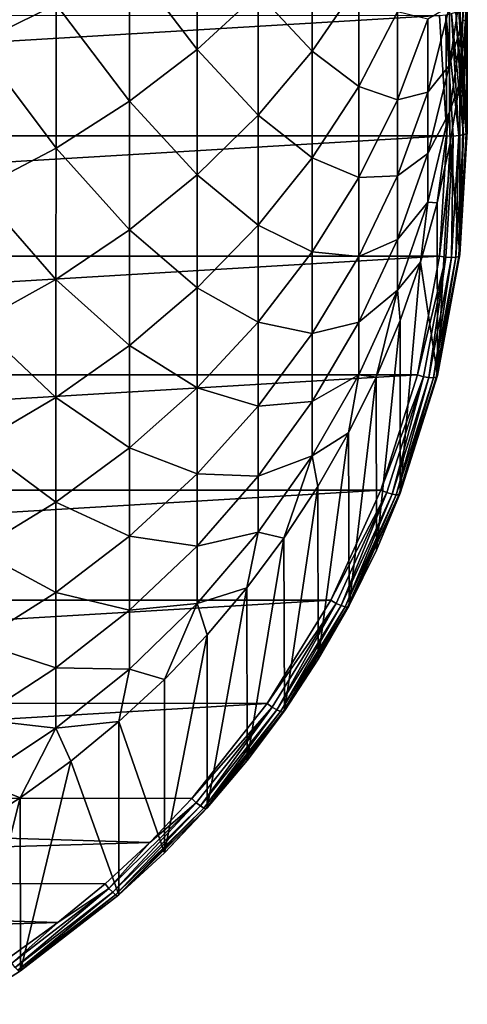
# Model space of a CAD drawing. Header units: metres. Extents: x -25 to 70, y -235 to 25.
# Tile 3 of 89: x 8.65 to 15.25, y -232.8 to -218.29. Entities that reach past the tile are written whole.
import ezdxf

# ---------------------------------------------------------------- set-up
doc = ezdxf.new("R2010")
doc.units = ezdxf.units.M
doc.layers.add('solid_10481012', color=7, linetype='CONTINUOUS')

msp = doc.modelspace()

# ---------------------------------------------------------------- linework, layer by layer
at = {"layer": 'solid_10481012'}
for points in [[(8.0275, -218.635345, 345.584961), (9.189446, -218.064804, 345.02948), (8.027557, -216.307068, 347.803833)], [(15.249917, -219.937149, 306.343536), (15.137452, -218.126724, 306.024323), (15.220906, -216.487152, 320.661987)], [(15.249917, -219.937149, 306.343536), (15.220906, -216.487152, 320.661987), (15.248712, -217.395279, 320.822113)], [(11.269763, -218.727539, 341.470001), (11.269773, -216.706802, 343.707275), (10.273413, -217.420166, 344.401825)], [(11.269763, -218.727539, 341.470001), (12.169317, -217.896759, 340.774261), (11.269773, -216.706802, 343.707275)], [(12.964891, -218.750427, 337.778778), (12.96496, -217.005753, 340.028107), (12.169317, -217.896759, 340.774261)], [(12.964891, -218.750427, 337.778778), (13.650243, -217.750427, 337.061401), (12.96496, -217.005753, 340.028107)], [(15.183857, -218.29805, 323.319366), (15.248719, -216.933853, 322.97406), (15.183877, -217.636246, 325.575348)], [(15.248712, -217.395279, 320.822113), (15.248719, -216.933853, 322.97406), (15.183857, -218.29805, 323.319366)], [(10.273374, -219.490845, 342.109222), (10.273413, -217.420166, 344.401825), (9.189446, -218.064804, 345.02948)], [(10.273374, -219.490845, 342.109222), (11.269763, -218.727539, 341.470001), (10.273413, -217.420166, 344.401825)], [(15.220906, -218.303406, 320.982239), (15.248712, -217.395279, 320.822113), (15.183857, -218.29805, 323.319366)], [(15.249917, -219.937149, 306.343536), (15.248712, -217.395279, 320.822113), (15.220906, -218.303406, 320.982239)], [(14.989514, -218.959137, 326.017853), (15.183877, -217.636246, 325.575348), (14.989537, -218.093613, 328.315704)], [(15.183857, -218.29805, 323.319366), (15.183877, -217.636246, 325.575348), (14.989514, -218.959137, 326.017853)], [(13.650178, -219.271103, 334.764679), (13.650243, -217.750427, 337.061401), (12.964891, -218.750427, 337.778778)], [(13.650178, -219.271103, 334.764679), (14.219501, -218.170837, 334.094025), (13.650243, -217.750427, 337.061401)], [(12.169286, -219.694763, 338.456207), (12.169317, -217.896759, 340.774261), (11.269763, -218.727539, 341.470001)], [(12.169286, -219.694763, 338.456207), (12.964891, -218.750427, 337.778778), (12.169317, -217.896759, 340.774261)], [(9.189376, -220.180603, 342.686859), (9.189446, -218.064804, 345.02948), (8.0275, -218.635345, 345.584961)], [(9.189376, -220.180603, 342.686859), (10.273374, -219.490845, 342.109222), (9.189446, -218.064804, 345.02948)], [(14.219464, -219.468353, 331.77417), (14.219501, -218.170837, 334.094025), (13.650178, -219.271103, 334.764679)], [(14.219464, -219.468353, 331.77417), (14.667312, -218.279327, 331.166382), (14.219501, -218.170837, 334.094025)], [(14.66729, -219.357559, 328.846619), (14.989537, -218.093613, 328.315704), (14.667312, -218.279327, 331.166382)], [(14.989514, -218.959137, 326.017853), (14.989537, -218.093613, 328.315704), (14.66729, -219.357559, 328.846619)], [(14.933475, -218.216141, 305.750366), (14.9499, -220.001205, 306.050201), (14.841071, -218.226654, 305.737305)], [(15.016573, -218.198807, 305.790649), (15.126311, -219.995361, 306.107422), (14.933475, -218.216141, 305.750366)], [(14.933475, -218.216141, 305.750366), (15.042604, -220.002747, 306.065399), (14.9499, -220.001205, 306.050201)], [(15.126311, -219.995361, 306.107422), (15.042604, -220.002747, 306.065399), (14.933475, -218.216141, 305.750366)], [(15.082495, -218.179398, 305.854706), (15.192716, -219.983826, 306.172882), (15.016573, -218.198807, 305.790649)], [(15.192716, -219.983826, 306.172882), (15.126311, -219.995361, 306.107422), (15.016573, -218.198807, 305.790649)], [(15.124773, -218.159805, 305.936279), (15.235303, -219.969299, 306.255371), (15.082495, -218.179398, 305.854706)], [(15.235303, -219.969299, 306.255371), (15.192716, -219.983826, 306.172882), (15.082495, -218.179398, 305.854706)], [(15.124773, -218.159805, 305.936279), (15.137452, -218.126724, 306.024323), (15.249917, -219.937149, 306.343536)], [(15.124773, -218.159805, 305.936279), (15.249917, -219.937149, 306.343536), (15.235303, -219.969299, 306.255371)], [(-14.9499, -219.998795, 306.049774), (-14.840771, -218.224289, 305.736908), (14.841071, -218.226654, 305.737305)], [(-14.9499, -219.998795, 306.049774), (14.841071, -218.226654, 305.737305), (14.9499, -220.001205, 306.050201)], [(14.66729, -219.357559, 328.846619), (14.667312, -218.279327, 331.166382), (14.219464, -219.468353, 331.77417)], [(14.9895, -219.65033, 323.661652), (15.183857, -218.29805, 323.319366), (14.989514, -218.959137, 326.017853)], [(15.13757, -219.207474, 321.141663), (15.183857, -218.29805, 323.319366), (14.9895, -219.65033, 323.661652)], [(15.13757, -219.207474, 321.141663), (15.220906, -218.303406, 320.982239), (15.183857, -218.29805, 323.319366)], [(15.140066, -221.747894, 306.662842), (15.220906, -218.303406, 320.982239), (15.13757, -219.207474, 321.141663)], [(15.140066, -221.747894, 306.662842), (15.249917, -219.937149, 306.343536), (15.220906, -218.303406, 320.982239)], [(8.027446, -220.791122, 343.198151), (9.189376, -220.180603, 342.686859), (8.0275, -218.635345, 345.584961)], [(11.269753, -220.575256, 339.08783), (11.269763, -218.727539, 341.470001), (10.273374, -219.490845, 342.109222)], [(11.269753, -220.575256, 339.08783), (12.169286, -219.694763, 338.456207), (11.269763, -218.727539, 341.470001)], [(12.964828, -220.32196, 335.405243), (12.964891, -218.750427, 337.778778), (12.169286, -219.694763, 338.456207)], [(12.964828, -220.32196, 335.405243), (13.650178, -219.271103, 334.764679), (12.964891, -218.750427, 337.778778)], [(14.667273, -220.259232, 326.452698), (14.989514, -218.959137, 326.017853), (14.66729, -219.357559, 328.846619)], [(14.9895, -219.65033, 323.661652), (14.989514, -218.959137, 326.017853), (14.667273, -220.259232, 326.452698)], [(14.999087, -220.10379, 321.299713), (15.13757, -219.207474, 321.141663), (14.9895, -219.65033, 323.661652)], [(15.140066, -221.747894, 306.662842), (15.13757, -219.207474, 321.141663), (14.999087, -220.10379, 321.299713)], [(13.650122, -220.615707, 332.360657), (13.650178, -219.271103, 334.764679), (12.964828, -220.32196, 335.405243)], [(13.650122, -220.615707, 332.360657), (14.219464, -219.468353, 331.77417), (13.650178, -219.271103, 334.764679)], [(14.219434, -220.588715, 329.36377), (14.66729, -219.357559, 328.846619), (14.219464, -219.468353, 331.77417)], [(14.667273, -220.259232, 326.452698), (14.66729, -219.357559, 328.846619), (14.219434, -220.588715, 329.36377)], [(10.273338, -221.384216, 339.668152), (10.273374, -219.490845, 342.109222), (9.189376, -220.180603, 342.686859)], [(10.273338, -221.384216, 339.668152), (11.269753, -220.575256, 339.08783), (10.273374, -219.490845, 342.109222)], [(14.219434, -220.588715, 329.36377), (14.219464, -219.468353, 331.77417), (13.650122, -220.615707, 332.360657)], [(14.667263, -220.979309, 323.998047), (14.9895, -219.65033, 323.661652), (14.667273, -220.259232, 326.452698)], [(14.806096, -220.989578, 321.455902), (14.9895, -219.65033, 323.661652), (14.667263, -220.979309, 323.998047)], [(14.806096, -220.989578, 321.455902), (14.999087, -220.10379, 321.299713), (14.9895, -219.65033, 323.661652)], [(12.169257, -221.314331, 336.010132), (12.169286, -219.694763, 338.456207), (11.269753, -220.575256, 339.08783)], [(12.169257, -221.314331, 336.010132), (12.964828, -220.32196, 335.405243), (12.169286, -219.694763, 338.456207)], [(15.235303, -219.969299, 306.255371), (15.249917, -219.937149, 306.343536), (15.140066, -221.747894, 306.662842)], [(-14.841071, -221.773346, 306.362701), (-14.9499, -219.998795, 306.049774), (14.9499, -220.001205, 306.050201)], [(-14.841071, -221.773346, 306.362701), (14.9499, -220.001205, 306.050201), (14.840771, -221.775711, 306.363098)], [(14.809143, -223.532639, 306.977539), (14.999087, -220.10379, 321.299713), (14.806096, -220.989578, 321.455902)], [(14.809143, -223.532639, 306.977539), (15.140066, -221.747894, 306.662842), (14.999087, -220.10379, 321.299713)], [(15.042604, -220.002747, 306.065399), (14.840771, -221.775711, 306.363098), (14.9499, -220.001205, 306.050201)], [(15.042604, -220.002747, 306.065399), (14.932172, -221.789246, 306.380402), (14.840771, -221.775711, 306.363098)], [(15.015265, -221.791809, 306.424194), (14.932172, -221.789246, 306.380402), (15.042604, -220.002747, 306.065399)], [(15.126311, -219.995361, 306.107422), (15.015265, -221.791809, 306.424194), (15.042604, -220.002747, 306.065399)], [(15.081182, -221.788162, 306.491028), (15.015265, -221.791809, 306.424194), (15.126311, -219.995361, 306.107422)], [(15.192716, -219.983826, 306.172882), (15.081182, -221.788162, 306.491028), (15.126311, -219.995361, 306.107422)], [(15.123457, -221.778702, 306.574402), (15.081182, -221.788162, 306.491028), (15.192716, -219.983826, 306.172882)], [(15.235303, -219.969299, 306.255371), (15.140066, -221.747894, 306.662842), (15.123457, -221.778702, 306.574402)], [(15.235303, -219.969299, 306.255371), (15.123457, -221.778702, 306.574402), (15.192716, -219.983826, 306.172882)], [(9.18931, -222.11525, 340.192566), (9.189376, -220.180603, 342.686859), (8.027446, -220.791122, 343.198151)], [(9.18931, -222.11525, 340.192566), (10.273338, -221.384216, 339.668152), (9.189376, -220.180603, 342.686859)], [(12.964775, -221.711548, 332.920776), (12.964828, -220.32196, 335.405243), (12.169257, -221.314331, 336.010132)], [(12.964775, -221.711548, 332.920776), (13.650122, -220.615707, 332.360657), (12.964828, -220.32196, 335.405243)], [(14.219411, -221.52562, 326.876282), (14.667273, -220.259232, 326.452698), (14.219434, -220.588715, 329.36377)], [(14.667263, -220.979309, 323.998047), (14.667273, -220.259232, 326.452698), (14.219411, -221.52562, 326.876282)], [(11.269744, -222.239609, 336.574127), (11.269753, -220.575256, 339.08783), (10.273338, -221.384216, 339.668152)], [(11.269744, -222.239609, 336.574127), (12.169257, -221.314331, 336.010132), (11.269753, -220.575256, 339.08783)], [(13.650075, -221.776703, 329.862762), (13.650122, -220.615707, 332.360657), (12.964775, -221.711548, 332.920776)], [(13.650075, -221.776703, 329.862762), (14.219434, -220.588715, 329.36377), (13.650122, -220.615707, 332.360657)], [(14.219411, -221.52562, 326.876282), (14.219434, -220.588715, 329.36377), (13.650075, -221.776703, 329.862762)], [(8.027395, -222.762314, 340.656738), (9.18931, -222.11525, 340.192566), (8.027446, -220.791122, 343.198151)], [(14.219397, -222.273834, 324.325714), (14.667263, -220.979309, 323.998047), (14.219411, -221.52562, 326.876282)], [(14.559104, -221.862335, 321.609772), (14.667263, -220.979309, 323.998047), (14.219397, -222.273834, 324.325714)], [(14.559104, -221.862335, 321.609772), (14.806096, -220.989578, 321.455902), (14.667263, -220.979309, 323.998047)], [(14.809143, -223.532639, 306.977539), (14.806096, -220.989578, 321.455902), (14.559104, -221.862335, 321.609772)], [(10.273306, -223.089676, 337.092285), (10.273338, -221.384216, 339.668152), (9.18931, -222.11525, 340.192566)], [(10.273306, -223.089676, 337.092285), (11.269744, -222.239609, 336.574127), (10.273338, -221.384216, 339.668152)], [(12.169232, -222.746384, 333.449768), (12.169257, -221.314331, 336.010132), (11.269744, -222.239609, 336.574127)], [(12.169232, -222.746384, 333.449768), (12.964775, -221.711548, 332.920776), (12.169257, -221.314331, 336.010132)], [(13.65004, -222.74762, 327.285034), (14.219411, -221.52562, 326.876282), (13.650075, -221.776703, 329.862762)], [(14.219397, -222.273834, 324.325714), (14.219411, -221.52562, 326.876282), (13.65004, -222.74762, 327.285034)], [(-14.515779, -223.522034, 306.671021), (-14.841071, -221.773346, 306.362701), (14.840771, -221.775711, 306.363098)], [(-14.515779, -223.522034, 306.671021), (14.840771, -221.775711, 306.363098), (14.515265, -223.524429, 306.671448)], [(12.96473, -222.911377, 330.339355), (12.964775, -221.711548, 332.920776), (12.169232, -222.746384, 333.449768)], [(12.96473, -222.911377, 330.339355), (13.650075, -221.776703, 329.862762), (12.964775, -221.711548, 332.920776)], [(13.65004, -222.74762, 327.285034), (13.650075, -221.776703, 329.862762), (12.96473, -222.911377, 330.339355)], [(14.932172, -221.789246, 306.380402), (14.515265, -223.524429, 306.671448), (14.840771, -221.775711, 306.363098)], [(14.932172, -221.789246, 306.380402), (14.603799, -223.549622, 306.690796), (14.515265, -223.524429, 306.671448)], [(14.685065, -223.561981, 306.736298), (14.603799, -223.549622, 306.690796), (14.932172, -221.789246, 306.380402)], [(15.015265, -221.791809, 306.424194), (14.685065, -223.561981, 306.736298), (14.932172, -221.789246, 306.380402)], [(14.749534, -223.566101, 306.804535), (14.685065, -223.561981, 306.736298), (15.015265, -221.791809, 306.424194)], [(15.081182, -221.788162, 306.491028), (14.749534, -223.566101, 306.804535), (15.015265, -221.791809, 306.424194)], [(14.790879, -223.561615, 306.888763), (14.749534, -223.566101, 306.804535), (15.081182, -221.788162, 306.491028)], [(15.123457, -221.778702, 306.574402), (14.809143, -223.532639, 306.977539), (14.790879, -223.561615, 306.888763)], [(15.123457, -221.778702, 306.574402), (14.790879, -223.561615, 306.888763), (15.081182, -221.788162, 306.491028)], [(15.123457, -221.778702, 306.574402), (15.140066, -221.747894, 306.662842), (14.809143, -223.532639, 306.977539)], [(14.258595, -222.71936, 321.760895), (14.559104, -221.862335, 321.609772), (14.219397, -222.273834, 324.325714)], [(14.262177, -225.265106, 307.28302), (14.559104, -221.862335, 321.609772), (14.258595, -222.71936, 321.760895)], [(14.262177, -225.265106, 307.28302), (14.809143, -223.532639, 306.977539), (14.559104, -221.862335, 321.609772)], [(9.189251, -223.85788, 337.560547), (9.18931, -222.11525, 340.192566), (8.027395, -222.762314, 340.656738)], [(9.189251, -223.85788, 337.560547), (10.273306, -223.089676, 337.092285), (9.18931, -222.11525, 340.192566)], [(11.269735, -223.711258, 333.942963), (11.269744, -222.239609, 336.574127), (10.273306, -223.089676, 337.092285)], [(11.269735, -223.711258, 333.942963), (12.169232, -222.746384, 333.449768), (11.269744, -222.239609, 336.574127)], [(13.650018, -223.52298, 324.641907), (14.219397, -222.273834, 324.325714), (13.65004, -222.74762, 327.285034)], [(13.905568, -223.557968, 321.908752), (14.219397, -222.273834, 324.325714), (13.650018, -223.52298, 324.641907)], [(13.905568, -223.557968, 321.908752), (14.258595, -222.71936, 321.760895), (14.219397, -222.273834, 324.325714)], [(8.027349, -224.537888, 337.975037), (9.189251, -223.85788, 337.560547), (8.027395, -222.762314, 340.656738)], [(12.169211, -223.98291, 330.789459), (12.169232, -222.746384, 333.449768), (11.269735, -223.711258, 333.942963)], [(12.169211, -223.98291, 330.789459), (12.96473, -222.911377, 330.339355), (12.169232, -222.746384, 333.449768)], [(12.964697, -223.914764, 327.675415), (13.65004, -222.74762, 327.285034), (12.96473, -222.911377, 330.339355)], [(13.650018, -223.52298, 324.641907), (13.65004, -222.74762, 327.285034), (12.964697, -223.914764, 327.675415)], [(13.909883, -226.103958, 307.430939), (14.258595, -222.71936, 321.760895), (13.905568, -223.557968, 321.908752)], [(13.909883, -226.103958, 307.430939), (14.262177, -225.265106, 307.28302), (14.258595, -222.71936, 321.760895)], [(12.964697, -223.914764, 327.675415), (12.96473, -222.911377, 330.339355), (12.169211, -223.98291, 330.789459)], [(10.273278, -224.597687, 334.396057), (10.273306, -223.089676, 337.092285), (9.189251, -223.85788, 337.560547)], [(10.273278, -224.597687, 334.396057), (11.269735, -223.711258, 333.942963), (10.273306, -223.089676, 337.092285)], [(-13.978925, -225.219452, 306.970337), (-14.515779, -223.522034, 306.671021), (14.515265, -223.524429, 306.671448)], [(-13.978925, -225.219452, 306.970337), (14.515265, -223.524429, 306.671448), (13.978102, -225.221558, 306.970703)], [(12.964675, -224.716064, 324.943878), (13.650018, -223.52298, 324.641907), (12.964697, -223.914764, 327.675415)], [(13.501243, -224.375397, 322.052887), (13.650018, -223.52298, 324.641907), (12.964675, -224.716064, 324.943878)], [(13.501243, -224.375397, 322.052887), (13.905568, -223.557968, 321.908752), (13.650018, -223.52298, 324.641907)], [(13.506811, -226.920425, 307.57489), (13.905568, -223.557968, 321.908752), (13.501243, -224.375397, 322.052887)], [(13.506811, -226.920425, 307.57489), (13.909883, -226.103958, 307.430939), (13.905568, -223.557968, 321.908752)], [(14.603799, -223.549622, 306.690796), (13.978102, -225.221558, 306.970703), (14.515265, -223.524429, 306.671448)], [(14.603799, -223.549622, 306.690796), (14.062221, -225.258026, 306.992035), (13.978102, -225.221558, 306.970703)], [(14.140474, -225.279877, 307.039215), (14.062221, -225.258026, 306.992035), (14.603799, -223.549622, 306.690796)], [(14.685065, -223.561981, 306.736298), (14.140474, -225.279877, 307.039215), (14.603799, -223.549622, 306.690796)], [(14.202552, -225.291565, 307.108765), (14.140474, -225.279877, 307.039215), (14.685065, -223.561981, 306.736298)], [(14.749534, -223.566101, 306.804535), (14.202552, -225.291565, 307.108765), (14.685065, -223.561981, 306.736298)], [(14.242365, -225.291901, 307.193878), (14.202552, -225.291565, 307.108765), (14.749534, -223.566101, 306.804535)], [(14.790879, -223.561615, 306.888763), (14.262177, -225.265106, 307.28302), (14.242365, -225.291901, 307.193878)], [(14.790879, -223.561615, 306.888763), (14.242365, -225.291901, 307.193878), (14.749534, -223.566101, 306.804535)], [(14.790879, -223.561615, 306.888763), (14.809143, -223.532639, 306.977539), (14.262177, -225.265106, 307.28302)], [(11.269729, -224.981964, 331.209076), (11.269735, -223.711258, 333.942963), (10.273278, -224.597687, 334.396057)], [(11.269729, -224.981964, 331.209076), (12.169211, -223.98291, 330.789459), (11.269735, -223.711258, 333.942963)], [(9.189199, -225.398743, 334.805542), (9.189251, -223.85788, 337.560547), (8.027349, -224.537888, 337.975037)], [(9.189199, -225.398743, 334.805542), (10.273278, -224.597687, 334.396057), (9.189251, -223.85788, 337.560547)], [(12.169196, -225.016953, 328.044098), (12.169211, -223.98291, 330.789459), (11.269729, -224.981964, 331.209076)], [(12.169196, -225.016953, 328.044098), (12.964697, -223.914764, 327.675415), (12.169211, -223.98291, 330.789459)], [(12.964675, -224.716064, 324.943878), (12.964697, -223.914764, 327.675415), (12.169196, -225.016953, 328.044098)], [(13.047129, -225.168198, 322.192688), (13.501243, -224.375397, 322.052887), (12.964675, -224.716064, 324.943878)], [(13.054424, -227.711304, 307.714355), (13.501243, -224.375397, 322.052887), (13.047129, -225.168198, 322.192688)], [(13.054424, -227.711304, 307.714355), (13.506811, -226.920425, 307.57489), (13.501243, -224.375397, 322.052887)], [(8.02731, -226.107864, 335.16803), (9.189199, -225.398743, 334.805542), (8.027349, -224.537888, 337.975037)], [(10.273255, -225.89978, 331.594604), (10.273278, -224.597687, 334.396057), (9.189199, -225.398743, 334.805542)], [(10.273255, -225.89978, 331.594604), (11.269729, -224.981964, 331.209076), (10.273278, -224.597687, 334.396057)], [(12.169187, -225.842743, 325.229065), (12.964675, -224.716064, 324.943878), (12.169196, -225.016953, 328.044098)], [(12.546127, -225.931274, 322.32724), (12.964675, -224.716064, 324.943878), (12.169187, -225.842743, 325.229065)], [(12.546127, -225.931274, 322.32724), (13.047129, -225.168198, 322.192688), (12.964675, -224.716064, 324.943878)], [(11.269724, -226.044601, 328.387817), (11.269729, -224.981964, 331.209076), (10.273255, -225.89978, 331.594604)], [(11.269724, -226.044601, 328.387817), (12.169196, -225.016953, 328.044098), (11.269729, -224.981964, 331.209076)], [(12.169187, -225.842743, 325.229065), (12.169196, -225.016953, 328.044098), (11.269724, -226.044601, 328.387817)], [(12.554219, -228.473862, 307.848785), (13.047129, -225.168198, 322.192688), (12.546127, -225.931274, 322.32724)], [(12.554219, -228.473862, 307.848785), (13.054424, -227.711304, 307.714355), (13.047129, -225.168198, 322.192688)], [(-13.238135, -226.840652, 307.256195), (-13.978925, -225.219452, 306.970337), (13.978102, -225.221558, 306.970703)], [(-13.238135, -226.840652, 307.256195), (13.978102, -225.221558, 306.970703), (13.237035, -226.843002, 307.256592)], [(14.062221, -225.258026, 306.992035), (13.237035, -226.843002, 307.256592), (13.978102, -225.221558, 306.970703)], [(14.062221, -225.258026, 306.992035), (13.315588, -226.889511, 307.279724), (13.237035, -226.843002, 307.256592)], [(13.389687, -226.920456, 307.328491), (13.315588, -226.889511, 307.279724), (14.062221, -225.258026, 306.992035)], [(14.140474, -225.279877, 307.039215), (13.389687, -226.920456, 307.328491), (14.062221, -225.258026, 306.992035)], [(13.448469, -226.939331, 307.399323), (13.389687, -226.920456, 307.328491), (14.140474, -225.279877, 307.039215)], [(14.202552, -225.291565, 307.108765), (13.448469, -226.939331, 307.399323), (14.140474, -225.279877, 307.039215)], [(13.486168, -226.94429, 307.485229), (13.448469, -226.939331, 307.399323), (14.202552, -225.291565, 307.108765)], [(14.242365, -225.291901, 307.193878), (13.486168, -226.94429, 307.485229), (14.202552, -225.291565, 307.108765)], [(14.242365, -225.291901, 307.193878), (13.506811, -226.920425, 307.57489), (13.486168, -226.94429, 307.485229)], [(14.242365, -225.291901, 307.193878), (13.909883, -226.103958, 307.430939), (13.506811, -226.920425, 307.57489)], [(14.242365, -225.291901, 307.193878), (14.262177, -225.265106, 307.28302), (13.909883, -226.103958, 307.430939)], [(9.189157, -226.729218, 331.942993), (9.189199, -225.398743, 334.805542), (8.02731, -226.107864, 335.16803)], [(9.189157, -226.729218, 331.942993), (10.273255, -225.89978, 331.594604), (9.189199, -225.398743, 334.805542)], [(10.273237, -226.988678, 328.703613), (10.273255, -225.89978, 331.594604), (9.189157, -226.729218, 331.942993)], [(10.273237, -226.988678, 328.703613), (11.269724, -226.044601, 328.387817), (10.273255, -225.89978, 331.594604)], [(11.269721, -226.893234, 325.494965), (12.169187, -225.842743, 325.229065), (11.269724, -226.044601, 328.387817)], [(12.001623, -226.660156, 322.45578), (12.169187, -225.842743, 325.229065), (11.269721, -226.893234, 325.494965)], [(12.001623, -226.660156, 322.45578), (12.546127, -225.931274, 322.32724), (12.169187, -225.842743, 325.229065)], [(11.269721, -226.893234, 325.494965), (11.269724, -226.044601, 328.387817), (10.273237, -226.988678, 328.703613)], [(12.008004, -229.205536, 307.977814), (12.546127, -225.931274, 322.32724), (12.001623, -226.660156, 322.45578)], [(12.008004, -229.205536, 307.977814), (12.554219, -228.473862, 307.848785), (12.546127, -225.931274, 322.32724)], [(8.027278, -227.463486, 332.251434), (9.189157, -226.729218, 331.942993), (8.02731, -226.107864, 335.16803)], [(9.189125, -227.841843, 328.988983), (9.189157, -226.729218, 331.942993), (8.027278, -227.463486, 332.251434)], [(9.189125, -227.841843, 328.988983), (10.273237, -226.988678, 328.703613), (9.189157, -226.729218, 331.942993)], [(11.414838, -227.353683, 322.578064), (12.001623, -226.660156, 322.45578), (11.269721, -226.893234, 325.494965)], [(11.418113, -229.903198, 308.10083), (12.001623, -226.660156, 322.45578), (11.414838, -227.353683, 322.578064)], [(11.418113, -229.903198, 308.10083), (12.008004, -229.205536, 307.977814), (12.001623, -226.660156, 322.45578)], [(-12.304506, -228.362137, 307.524475), (-13.238135, -226.840652, 307.256195), (13.237035, -226.843002, 307.256592)], [(-12.304506, -228.362137, 307.524475), (13.237035, -226.843002, 307.256592), (12.302999, -228.364288, 307.524841)], [(10.273227, -227.858261, 325.739227), (11.269721, -226.893234, 325.494965), (10.273237, -226.988678, 328.703613)], [(10.786134, -228.011139, 322.69397), (11.269721, -226.893234, 325.494965), (10.273227, -227.858261, 325.739227)], [(10.786134, -228.011139, 322.69397), (11.414838, -227.353683, 322.578064), (11.269721, -226.893234, 325.494965)], [(13.315588, -226.889511, 307.279724), (12.302999, -228.364288, 307.524841), (13.237035, -226.843002, 307.256592)], [(13.315588, -226.889511, 307.279724), (12.37477, -228.420059, 307.549591), (12.302999, -228.364288, 307.524841)], [(12.443635, -228.459503, 307.599884), (12.37477, -228.420059, 307.549591), (13.315588, -226.889511, 307.279724)], [(13.389687, -226.920456, 307.328491), (12.443635, -228.459503, 307.599884), (13.315588, -226.889511, 307.279724)], [(12.498264, -228.485138, 307.671875), (12.443635, -228.459503, 307.599884), (13.389687, -226.920456, 307.328491)], [(13.448469, -226.939331, 307.399323), (12.498264, -228.485138, 307.671875), (13.389687, -226.920456, 307.328491)], [(13.486168, -226.94429, 307.485229), (13.506811, -226.920425, 307.57489), (13.054424, -227.711304, 307.714355)], [(10.273227, -227.858261, 325.739227), (10.273237, -226.988678, 328.703613), (9.189125, -227.841843, 328.988983)], [(12.5333, -228.494446, 307.758575), (12.498264, -228.485138, 307.671875), (13.448469, -226.939331, 307.399323)], [(13.486168, -226.94429, 307.485229), (12.5333, -228.494446, 307.758575), (13.448469, -226.939331, 307.399323)], [(13.486168, -226.94429, 307.485229), (12.554219, -228.473862, 307.848785), (12.5333, -228.494446, 307.758575)], [(13.486168, -226.94429, 307.485229), (13.054424, -227.711304, 307.714355), (12.554219, -228.473862, 307.848785)], [(10.786538, -230.564285, 308.217407), (11.414838, -227.353683, 322.578064), (10.786134, -228.011139, 322.69397)], [(10.786538, -230.564285, 308.217407), (11.418113, -229.903198, 308.10083), (11.414838, -227.353683, 322.578064)], [(8.027253, -228.597137, 329.241608), (9.189125, -227.841843, 328.988983), (8.027278, -227.463486, 332.251434)], [(9.189105, -228.730377, 325.959991), (9.189125, -227.841843, 328.988983), (8.027253, -228.597137, 329.241608)], [(9.189105, -228.730377, 325.959991), (10.273227, -227.858261, 325.739227), (9.189125, -227.841843, 328.988983)], [(10.116024, -228.632034, 322.803467), (10.273227, -227.858261, 325.739227), (9.189105, -228.730377, 325.959991)], [(10.116024, -228.632034, 322.803467), (10.786134, -228.011139, 322.69397), (10.273227, -227.858261, 325.739227)], [(10.786538, -230.564285, 308.217407), (10.786134, -228.011139, 322.69397), (10.116024, -228.632034, 322.803467)], [(-11.191247, -229.761673, 307.77124), (-12.304506, -228.362137, 307.524475), (12.302999, -228.364288, 307.524841)], [(-11.191247, -229.761673, 307.77124), (12.302999, -228.364288, 307.524841), (11.189336, -229.764023, 307.771667)], [(12.37477, -228.420059, 307.549591), (11.189336, -229.764023, 307.771667), (12.302999, -228.364288, 307.524841)], [(12.37477, -228.420059, 307.549591), (11.253806, -229.827469, 307.79776), (11.189336, -229.764023, 307.771667)], [(11.316434, -229.874756, 307.849426), (11.253806, -229.827469, 307.79776), (12.37477, -228.420059, 307.549591)], [(12.443635, -228.459503, 307.599884), (11.316434, -229.874756, 307.849426), (12.37477, -228.420059, 307.549591)], [(11.366117, -229.906616, 307.922546), (11.316434, -229.874756, 307.849426), (12.443635, -228.459503, 307.599884)], [(12.498264, -228.485138, 307.671875), (11.366117, -229.906616, 307.922546), (12.443635, -228.459503, 307.599884)], [(11.39798, -229.919891, 308.009918), (11.366117, -229.906616, 307.922546), (12.498264, -228.485138, 307.671875)], [(12.5333, -228.494446, 307.758575), (11.39798, -229.919891, 308.009918), (12.498264, -228.485138, 307.671875)], [(12.5333, -228.494446, 307.758575), (11.418113, -229.903198, 308.10083), (11.39798, -229.919891, 308.009918)], [(12.5333, -228.494446, 307.758575), (12.008004, -229.205536, 307.977814), (11.418113, -229.903198, 308.10083)], [(12.5333, -228.494446, 307.758575), (12.554219, -228.473862, 307.848785), (12.008004, -229.205536, 307.977814)], [(8.027237, -229.502457, 326.155426), (9.189105, -228.730377, 325.959991), (8.027253, -228.597137, 329.241608)], [(9.405793, -229.214813, 322.906219), (10.116024, -228.632034, 322.803467), (9.189105, -228.730377, 325.959991)], [(10.115266, -231.186874, 308.327179), (10.116024, -228.632034, 322.803467), (9.405793, -229.214813, 322.906219)], [(10.115266, -231.186874, 308.327179), (10.786538, -230.564285, 308.217407), (10.116024, -228.632034, 322.803467)], [(8.660082, -229.755264, 323.001526), (9.189105, -228.730377, 325.959991), (8.027237, -229.502457, 326.155426)], [(8.660082, -229.755264, 323.001526), (9.405793, -229.214813, 322.906219), (9.189105, -228.730377, 325.959991)], [(8.666419, -232.305389, 308.524414), (9.405793, -229.214813, 322.906219), (8.660082, -229.755264, 323.001526)], [(8.666419, -232.305389, 308.524414), (10.115266, -231.186874, 308.327179), (9.405793, -229.214813, 322.906219)], [(7.884534, -230.249359, 323.088623), (8.660082, -229.755264, 323.001526), (8.027237, -229.502457, 326.155426)], [(-11.191247, -229.761673, 307.77124), (11.189336, -229.764023, 307.771667), (10.57022, -230.411545, 307.885834)], [(-9.91493, -231.019028, 307.99295), (-11.191247, -229.761673, 307.77124), (10.57022, -230.411545, 307.885834)], [(7.892997, -232.79808, 308.611267), (8.660082, -229.755264, 323.001526), (7.884534, -230.249359, 323.088623)], [(7.892997, -232.79808, 308.611267), (8.666419, -232.305389, 308.524414), (8.660082, -229.755264, 323.001526)], [(11.253806, -229.827469, 307.79776), (9.969039, -231.091263, 308.020599), (10.57022, -230.411545, 307.885834)], [(10.024518, -231.145584, 308.073517), (9.969039, -231.091263, 308.020599), (11.253806, -229.827469, 307.79776)], [(11.316434, -229.874756, 307.849426), (10.024518, -231.145584, 308.073517), (11.253806, -229.827469, 307.79776)], [(11.253806, -229.827469, 307.79776), (10.57022, -230.411545, 307.885834), (11.189336, -229.764023, 307.771667)], [(10.068528, -231.183014, 308.147583), (10.024518, -231.145584, 308.073517), (11.316434, -229.874756, 307.849426)], [(11.366117, -229.906616, 307.922546), (10.068528, -231.183014, 308.147583), (11.316434, -229.874756, 307.849426)], [(10.096754, -231.199875, 308.235596), (10.068528, -231.183014, 308.147583), (11.366117, -229.906616, 307.922546)], [(11.39798, -229.919891, 308.009918), (10.096754, -231.199875, 308.235596), (11.366117, -229.906616, 307.922546)], [(11.39798, -229.919891, 308.009918), (10.115266, -231.186874, 308.327179), (10.096754, -231.199875, 308.235596)], [(11.39798, -229.919891, 308.009918), (10.786538, -230.564285, 308.217407), (10.115266, -231.186874, 308.327179)], [(11.39798, -229.919891, 308.009918), (11.418113, -229.903198, 308.10083), (10.786538, -230.564285, 308.217407)], [(-9.91493, -231.019028, 307.99295), (10.57022, -230.411545, 307.885834), (9.912396, -231.021271, 307.993347)], [(9.969039, -231.091263, 308.020599), (9.912396, -231.021271, 307.993347), (10.57022, -230.411545, 307.885834)], [(-9.91493, -231.019028, 307.99295), (9.912396, -231.021271, 307.993347), (9.218394, -231.590698, 308.09375)], [(-8.494021, -232.115509, 308.186279), (-9.91493, -231.019028, 307.99295), (9.218394, -231.590698, 308.09375)], [(9.969039, -231.091263, 308.020599), (8.539324, -232.193176, 308.214905), (9.218394, -231.590698, 308.09375)], [(8.586842, -232.253632, 308.26889), (8.539324, -232.193176, 308.214905), (9.969039, -231.091263, 308.020599)], [(10.024518, -231.145584, 308.073517), (8.586842, -232.253632, 308.26889), (9.969039, -231.091263, 308.020599)], [(9.969039, -231.091263, 308.020599), (9.218394, -231.590698, 308.09375), (9.912396, -231.021271, 307.993347)], [(8.624537, -232.295914, 308.343842), (8.586842, -232.253632, 308.26889), (10.024518, -231.145584, 308.073517)], [(10.068528, -231.183014, 308.147583), (8.624537, -232.295914, 308.343842), (10.024518, -231.145584, 308.073517)], [(8.648712, -232.315903, 308.432404), (8.624537, -232.295914, 308.343842), (10.068528, -231.183014, 308.147583)], [(10.096754, -231.199875, 308.235596), (8.648712, -232.315903, 308.432404), (10.068528, -231.183014, 308.147583)], [(10.096754, -231.199875, 308.235596), (8.666419, -232.305389, 308.524414), (8.648712, -232.315903, 308.432404)], [(10.096754, -231.199875, 308.235596), (10.115266, -231.186874, 308.327179), (8.666419, -232.305389, 308.524414)], [(-8.494021, -232.115509, 308.186279), (9.218394, -231.590698, 308.09375), (8.490589, -232.11792, 308.186707)], [(8.539324, -232.193176, 308.214905), (8.490589, -232.11792, 308.186707), (9.218394, -231.590698, 308.09375)], [(8.648712, -232.315903, 308.432404), (8.666419, -232.305389, 308.524414), (7.892997, -232.79808, 308.611267)]]:
    msp.add_3dface(points, dxfattribs=at)

doc.saveas('drawing.dxf')
